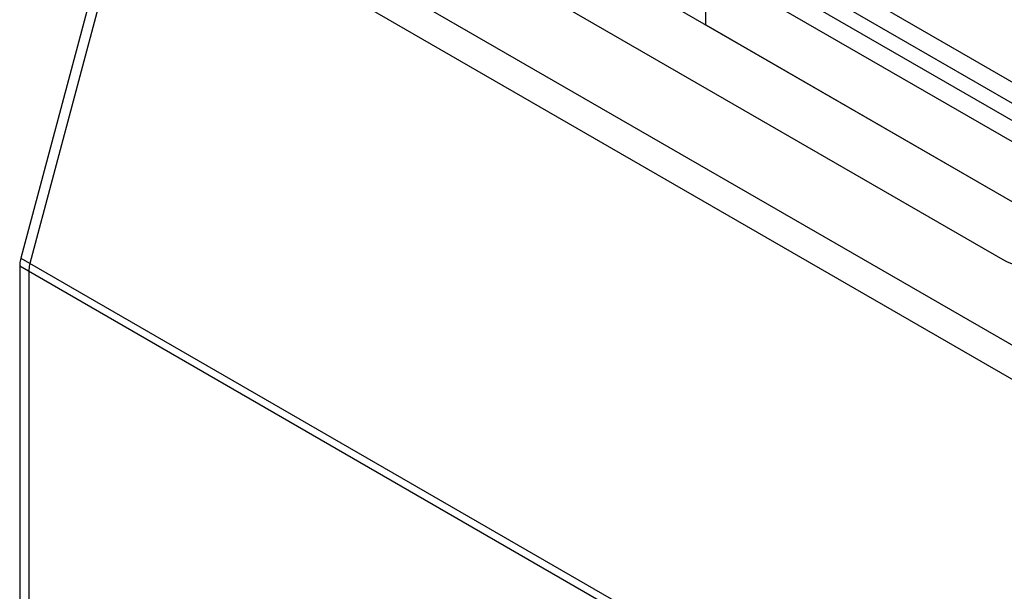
# Paper-space layout '61767N-2-A-2_1_1' of a CAD drawing. Header units: millimetres. Extents: x 0 to 594, y 1 to 420.
# Tile 27 of 222: x 239 to 262, y 78 to 91. Entities that reach past the tile are written whole.
import ezdxf

# ---------------------------------------------------------------- set-up
doc = ezdxf.new("R2010")
doc.units = ezdxf.units.MM
doc.header["$LTSCALE"] = 32.67
for name, color, linetype in [('61753N-0_DXF_CONTINUOUS_LINE', 7, 'CONTINUOUS'), ('61779N-0_DXF_CONTINUOUS_LINE', 7, 'CONTINUOUS'), ('61852N-1_DXF_CONTINUOUS_LINE', 7, 'CONTINUOUS')]:
    doc.layers.add(name, color=color, linetype=linetype)

psp = doc.layouts.new('61767N-2-A-2_1_1')

# ---------------------------------------------------------------- linework, layer by layer
at = {"layer": '61753N-0_DXF_CONTINUOUS_LINE', "color": 7, "linetype": 'Continuous'}
psp.add_line((246.2069, 96.0018), (262.329, 86.6939), dxfattribs=at)
at = {"layer": '61779N-0_DXF_CONTINUOUS_LINE', "color": 9, "linetype": 'Continuous'}
for p, q in [((242.1553, 95.0098), (283.5212, 71.1277)), ((241.7566, 94.4573), (283.1225, 70.5752)), ((239.3382, 85.3886), (280.7041, 61.5065)), ((239.3126, 85.2063), (280.6785, 61.3242))]:
    psp.add_line(p, q, dxfattribs=at)
at = {"layer": '61779N-0_DXF_CONTINUOUS_LINE', "color": 3, "linetype": 'Continuous'}
for p, q in [((262.1169, 85.3467), (245.9948, 94.6546)), ((241.7566, 94.4573), (239.3382, 85.3886)), ((241.9687, 94.3348), (239.5503, 85.2661)), ((239.3126, 85.2063), (239.3126, 73.0764)), ((239.5248, 85.0838), (239.5248, 73.0943))]:
    psp.add_line(p, q, dxfattribs=at)
for points, knots in [([(239.3382, 85.3886), (239.3261, 85.3433), (239.315, 85.2823), (239.3126, 85.2208), (239.3126, 85.2063)], [0, 0, 0, 0, 0.7632648, 1, 1, 1, 1]), ([(239.5503, 85.2661), (239.5383, 85.2208), (239.5271, 85.1598), (239.5248, 85.0984), (239.5248, 85.0838)], [0, 0, 0, 0, 0.7632648, 1, 1, 1, 1]), ([(263.8139, 85.3467), (263.5621, 85.2013), (262.9654, 85.0863), (262.3687, 85.2013), (262.1169, 85.3467)], [0, 0, 0, 0, 0.4999995, 1, 1, 1, 1])]:
    psp.add_open_spline(points, degree=3, knots=knots, dxfattribs=at)
at = {"layer": '61852N-1_DXF_CONTINUOUS_LINE', "color": 9, "linetype": 'Continuous'}
for p, q in [((246.8069, 98.4303), (262.929, 89.1224)), ((246.5069, 98.1136), (262.629, 88.8057)), ((262.4533, 88.5013), (246.3312, 97.8092)), ((262.329, 88.0832), (246.2069, 97.3911))]:
    psp.add_line(p, q, dxfattribs=at)
at = {"layer": '61852N-1_DXF_CONTINUOUS_LINE', "color": 7, "linetype": 'Continuous'}
for q in [(255.2226, 91.2867), (262.329, 86.6939)]:
    psp.add_line((255.2226, 90.7968), q, dxfattribs=at)

doc.saveas('drawing.dxf')
